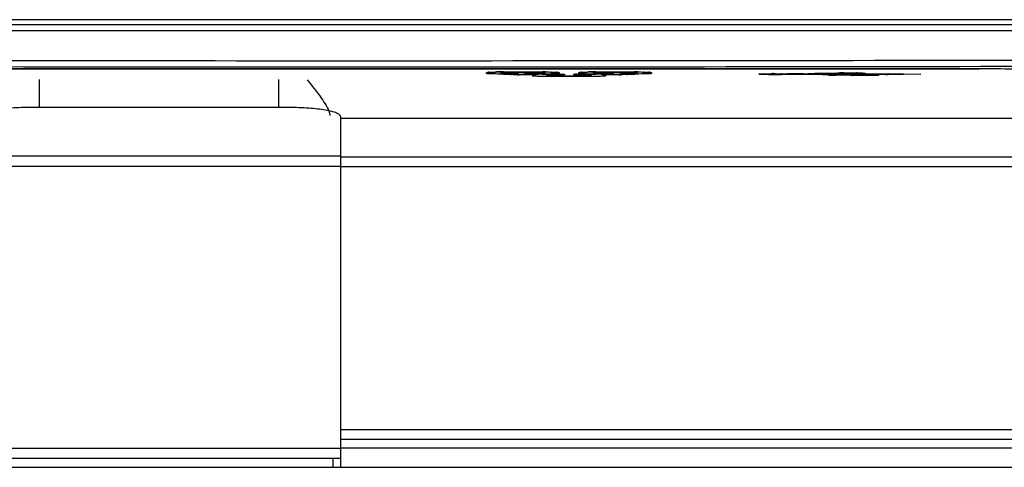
# Model space of a CAD drawing. Header units: millimetres. Extents: x 0 to 2100, y 0 to 1500.
# Tile 16 of 45: x 872 to 920, y 881 to 903. Entities that reach past the tile are written whole.
import ezdxf

# ---------------------------------------------------------------- set-up
doc = ezdxf.new("R2010")
doc.units = ezdxf.units.MM
doc.header["$LTSCALE"] = 115.5
doc.layers.get('0').update_dxf_attribs({"linetype": 'CONTINUOUS'})
doc.layers.add('00_COMPONENTS', color=7, linetype='CONTINUOUS')

msp = doc.modelspace()

# ---------------------------------------------------------------- linework, layer by layer
at = {"color": 3, "linetype": 'CONTINUOUS'}
msp.add_line((831.866, 880.833), (944.866, 880.833), dxfattribs=at)
at = {"layer": '00_COMPONENTS', "color": 7, "linetype": 'CONTINUOUS'}
for p, q in [((921.566, 902.393), (855.166, 902.393)), ((921.466, 902.643), (855.266, 902.643)), ((918.416, 900.25), (858.316, 900.25)), ((858.366, 900.243), (918.366, 900.243)), ((894.929, 900.097), (895.105, 900.098)), ((895.015, 900.097), (895.036, 900.067)), ((895.105, 900.098), (897.054, 900.098)), ((895.179, 900.023), (895.554, 900.023)), ((895.885, 899.992), (895.929, 899.991)), ((895.929, 899.991), (896.196, 899.991)), ((896.191, 900.023), (896.196, 900.023)), ((896.196, 900.023), (897.054, 900.023)), ((896.714, 899.964), (896.732, 899.964)), ((897.054, 899.991), (897.804, 899.991)), ((897.2, 900.071), (897.217, 900.097)), ((897.429, 899.902), (899.304, 899.902)), ((898.929, 899.991), (899.679, 899.991)), ((899.429, 900.097), (899.605, 900.098)), ((899.45, 899.951), (899.477, 899.991)), ((899.515, 900.097), (899.536, 900.067)), ((899.605, 900.098), (901.554, 900.098)), ((899.679, 900.023), (900.536, 900.023)), ((900.018, 899.964), (900, 899.964)), ((900.541, 900.023), (900.536, 900.023)), ((900.536, 899.991), (900.804, 899.991)), ((901.179, 900.023), (901.554, 900.023)), ((901.7, 900.071), (901.717, 900.097)), ((909.797, 900), (909.022, 900)), ((909.797, 900), (909.804, 900)), ((909.919, 900.009), (910.171, 900.026)), ((910.171, 900.026), (910.771, 900.038)), ((910.514, 900), (910.506, 900)), ((910.506, 900), (913.837, 900)), ((910.771, 900.038), (911.371, 900.04)), ((911.368, 900.04), (911.371, 900.04)), ((911.371, 900.04), (911.376, 900.04)), ((912.106, 899.971), (912.111, 899.971)), ((912.106, 899.958), (912.111, 899.958)), ((912.111, 899.971), (913.45, 899.971)), ((913.455, 899.971), (913.45, 899.971)), ((913.827, 900.022), (915.516, 899.988)), ((913.831, 900), (913.837, 900)), ((884.716, 898.363), (872.016, 898.363)), ((887.216, 897.929), (887.216, 880.833)), ((887.216, 881.787), (940.383, 881.787)), ((869.516, 881.273), (887.216, 881.273)), ((886.846, 881.273), (886.846, 880.833))]:
    msp.add_line(p, q, dxfattribs=at)
at = {"layer": '00_COMPONENTS', "color": 9, "linetype": 'CONTINUOUS'}
for p, q in [((921.549, 902.093), (855.183, 902.093)), ((894.341, 900.024), (894.341, 900.069)), ((894.742, 900.094), (894.77, 900.094)), ((895.091, 899.993), (895.091, 899.995)), ((895.141, 900.069), (895.141, 900.024)), ((895.168, 900.098), (895.179, 900.098)), ((897.054, 900.07), (895.179, 900.07)), ((895.554, 900.023), (895.569, 900.023)), ((895.891, 900.011), (895.891, 899.993)), ((895.896, 899.992), (895.911, 899.992)), ((895.929, 899.964), (895.929, 899.991)), ((896.714, 899.964), (895.929, 899.964)), ((896.191, 899.995), (896.191, 900.023)), ((896.191, 900.023), (896.196, 900.023)), ((897.054, 899.995), (896.191, 899.995)), ((896.591, 899.904), (896.591, 899.948)), ((897.054, 900.07), (897.054, 900.098)), ((897.054, 900.098), (897.064, 900.098)), ((897.054, 899.995), (897.054, 900.023)), ((897.091, 900.024), (897.091, 900.069)), ((897.391, 899.948), (897.391, 899.904)), ((897.429, 899.95), (897.429, 899.991)), ((897.804, 899.95), (897.429, 899.95)), ((897.429, 899.874), (897.429, 899.902)), ((899.304, 899.874), (897.429, 899.874)), ((897.804, 899.95), (897.804, 899.991)), ((897.804, 899.991), (897.819, 899.991)), ((897.891, 900.069), (897.891, 900.024)), ((898.141, 899.98), (898.141, 899.961)), ((898.591, 899.961), (898.591, 899.98)), ((898.687, 899.988), (898.693, 899.988)), ((898.841, 900.024), (898.841, 900.069)), ((898.917, 899.991), (898.929, 899.991)), ((898.929, 899.95), (898.929, 899.991)), ((899.304, 899.95), (898.929, 899.95)), ((899.242, 900.094), (899.27, 900.094)), ((899.304, 899.95), (899.304, 899.991)), ((899.304, 899.874), (899.304, 899.902)), ((899.341, 899.904), (899.341, 899.948)), ((899.641, 900.069), (899.641, 900.024)), ((899.668, 900.098), (899.679, 900.098)), ((901.554, 900.07), (899.679, 900.07)), ((899.679, 899.995), (899.679, 900.023)), ((900.541, 899.995), (899.679, 899.995)), ((900.804, 899.964), (900.018, 899.964)), ((900.141, 899.948), (900.141, 899.904)), ((900.536, 900.023), (900.541, 900.023)), ((900.541, 900.023), (900.541, 899.995)), ((900.804, 899.964), (900.804, 899.991)), ((900.841, 899.993), (900.841, 900.011)), ((900.937, 900.019), (900.943, 900.02)), ((901.167, 900.023), (901.179, 900.023)), ((901.554, 900.07), (901.554, 900.098)), ((901.554, 900.098), (901.564, 900.098)), ((901.591, 900.024), (901.591, 900.069)), ((901.641, 899.995), (901.641, 899.993)), ((902.391, 900.069), (902.391, 900.024)), ((907.884, 900.008), (907.9, 900.008)), ((910.462, 899.976), (909.039, 899.976)), ((909.797, 900), (909.907, 900.009)), ((909.907, 900.009), (909.919, 900.01)), ((909.907, 900.009), (909.919, 900.009)), ((910.519, 900), (910.514, 900)), ((913.836, 899.976), (911.238, 899.976)), ((911.238, 899.976), (911.245, 899.976)), ((912.048, 900.056), (912.064, 900.056)), ((912.064, 900.056), (912.081, 900.056)), ((912.068, 899.959), (912.106, 899.958)), ((912.106, 899.958), (912.106, 899.971)), ((912.106, 899.971), (912.111, 899.971)), ((912.106, 899.924), (912.106, 899.935)), ((913.455, 899.924), (912.106, 899.924)), ((913.45, 899.971), (913.455, 899.971)), ((913.455, 899.971), (913.455, 899.924)), ((913.831, 900), (913.827, 900.022)), ((913.84, 899.954), (913.836, 899.976)), ((915.516, 899.988), (913.84, 899.954)), ((872.526, 899.722), (872.526, 898.363)), ((884.206, 898.363), (884.206, 899.722)), ((940.831, 897.836), (887.216, 897.836)), ((869.516, 896.002), (887.216, 896.002)), ((869.516, 895.51), (887.216, 895.51)), ((887.216, 895.965), (941.759, 895.965)), ((941.759, 895.473), (887.216, 895.473)), ((887.216, 882.68), (943.366, 882.68)), ((943.366, 882.181), (887.216, 882.181)), ((869.516, 881.773), (887.216, 881.773))]:
    msp.add_line(p, q, dxfattribs=at)
at = {"layer": '00_COMPONENTS', "color": 7, "linetype": 'CONTINUOUS'}
for points in [[(894.384, 900.077), (894.383, 900.077), (894.4, 900.079), (894.451, 900.083), (894.53, 900.087), (894.638, 900.091), (894.772, 900.094), (894.929, 900.097)], [(895.036, 900.067), (895.056, 900.051), (895.098, 900.03), (895.135, 900.024), (895.179, 900.023), (895.179, 900.023)], [(895.554, 900.023), (895.662, 900.022), (895.763, 900.02)], [(895.763, 900.02), (895.83, 900.018), (895.856, 900.016)], [(895.807, 900.018), (895.848, 899.999), (895.885, 899.992)], [(897.054, 900.098), (897.118, 900.098), (897.294, 900.097), (897.451, 900.094), (897.586, 900.091), (897.695, 900.087), (897.777, 900.083), (897.83, 900.079), (897.847, 900.077)], [(897.054, 900.023), (897.1, 900.024), (897.14, 900.032), (897.181, 900.054), (897.2, 900.071)], [(897.255, 899.99), (897.286, 899.946), (897.306, 899.93), (897.348, 899.91), (897.385, 899.903), (897.429, 899.902), (897.429, 899.902)], [(897.804, 899.991), (897.912, 899.991), (898.013, 899.989), (898.08, 899.986), (898.106, 899.984)], [(898.622, 899.984), (898.622, 899.984), (898.644, 899.986), (898.693, 899.988), (898.764, 899.99), (898.854, 899.991), (898.929, 899.991)], [(898.884, 900.077), (898.883, 900.077), (898.9, 900.079), (898.951, 900.083), (899.03, 900.087), (899.138, 900.091), (899.272, 900.094), (899.429, 900.097)], [(899.304, 899.902), (899.35, 899.904), (899.39, 899.912), (899.431, 899.934), (899.45, 899.951)], [(899.536, 900.067), (899.556, 900.051), (899.598, 900.03), (899.635, 900.024), (899.679, 900.023), (899.679, 900.023)], [(900.804, 899.991), (900.85, 899.993), (900.89, 900.001), (900.923, 900.018)], [(900.872, 900.015), (900.872, 900.015), (900.894, 900.017)], [(900.894, 900.017), (900.943, 900.019), (901.014, 900.021), (901.104, 900.022), (901.179, 900.023)], [(901.554, 900.098), (901.618, 900.098), (901.794, 900.097), (901.951, 900.094), (902.086, 900.091), (902.195, 900.087), (902.277, 900.083), (902.33, 900.079), (902.347, 900.077)], [(901.554, 900.023), (901.6, 900.024), (901.64, 900.032), (901.681, 900.054), (901.7, 900.071)], [(907.657, 899.995), (907.685, 899.998), (907.742, 900.002), (907.826, 900.006), (907.937, 900.009), (908.072, 900.012), (908.227, 900.014), (908.397, 900.014), (908.572, 900.013), (908.742, 900.011), (908.896, 900.006), (909.022, 900)], [(909.804, 900), (909.879, 900.006), (909.92, 900.009)], [(911.22, 899.977), (911.467, 899.966), (911.716, 899.961), (912.111, 899.958)], [(911.376, 900.04), (911.43, 900.044), (911.51, 900.047), (911.612, 900.051), (911.734, 900.053), (911.873, 900.055), (912.023, 900.056)], [(912.023, 900.056), (912.114, 900.056), (912.283, 900.055), (912.438, 900.052), (912.569, 900.049), (912.673, 900.045), (912.713, 900.043), (912.769, 900.039), (912.787, 900.037)]]:
    msp.add_lwpolyline(points, dxfattribs=at)
at = {"layer": '00_COMPONENTS', "color": 9, "linetype": 'CONTINUOUS'}
for centre, radius, start, end in [((888.366, 18074.3), 17173.954, 269.8892389, 270.1107611), ((888.366, 18057.55), 17156.904, 269.8891834, 270.1108166), ((894.622, 897.298), 2.791, 93.4518, 93.7018), ((894.653, 896.774), 3.315, 93.173, 93.4507), ((895.137, 881.087), 19.011, 90.3874, 91.1053), ((895.178, 876.576), 23.522, 90.0246, 90.413), ((895.139, 900.217), 0.147, 235.3755, 240.1297), ((895.837, 916.192), 16.228, 268.8452, 268.9818), ((895.611, 894.471), 5.551, 88.549, 88.7934), ((895.927, 923.307), 23.343, 269.8211, 270.0038), ((895.928, 900.957), 0.965, 269.0011, 270.0181), ((897.053, 876.382), 23.716, 89.5966, 89.9735), ((897.093, 900.217), 0.147, 299.8705, 304.7314), ((897.39, 900.053), 0.149, 204.8473, 209.8828), ((897.162, 884.73), 15.367, 88.7634, 88.8891), ((897.581, 896.816), 3.273, 86.5382, 86.7999), ((897.614, 897.36), 2.728, 86.238, 86.539), ((897.861, 894.44), 5.551, 88.549, 88.7934), ((898.139, 900.109), 0.147, 236.8341, 240.1315), ((898.766, 897.712), 2.277, 91.9785, 93.0552), ((898.593, 900.109), 0.147, 299.8677, 303.1083), ((898.839, 895.675), 4.316, 91.4366, 91.9267), ((898.867, 894.59), 5.401, 91.2932, 91.4493), ((899.122, 897.298), 2.791, 93.4518, 93.7018), ((899.153, 896.774), 3.315, 93.173, 93.4507), ((899.637, 881.087), 19.011, 90.3874, 91.1053), ((899.343, 900.052), 0.147, 326.1995, 332.6894), ((899.678, 876.576), 23.522, 90.0246, 90.413), ((899.639, 900.217), 0.147, 235.3755, 240.1297), ((900.804, 923.713), 23.749, 269.9995, 270.1695), ((901.016, 897.744), 2.277, 91.9785, 93.0552), ((901.089, 895.706), 4.316, 91.4366, 91.9267), ((901.117, 894.622), 5.401, 91.2932, 91.4493), ((900.895, 916.222), 16.258, 271.0183, 271.1517), ((901.553, 876.382), 23.716, 89.5966, 89.9735), ((901.593, 900.217), 0.147, 299.8705, 304.7314), ((901.662, 884.73), 15.367, 88.7634, 88.8891), ((902.081, 896.816), 3.273, 86.5382, 86.7999), ((902.114, 897.36), 2.728, 86.238, 86.539), ((907.725, 899.327), 0.672, 95.8109, 96.256), ((908.154, 890.801), 9.211, 91.6793, 91.7933), ((908.365, 878.985), 21.029, 90.141, 90.2682), ((908.441, 885.102), 14.912, 88.8851, 89.0264), ((908.867, 897.538), 2.467, 86.2364, 86.5871), ((908.888, 902.111), 2.14, 273.7604, 273.8813), ((908.901, 901.925), 1.953, 273.8806, 274.0482), ((910.523, 900.139), 0.139, 232.3695, 237.9727), ((910.405, 897.707), 2.27, 87.4973, 88.5692), ((911.618, 919.866), 19.926, 268.288, 268.8435), ((911.758, 926.604), 26.666, 268.8343, 268.9835), ((911.583, 905.281), 5.316, 266.3595, 267.7904), ((911.841, 931.271), 31.333, 268.9835, 269.1325), ((911.502, 898.263), 1.782, 94.1413, 94.3219), ((911.523, 897.971), 2.075, 93.8134, 94.1374), ((911.682, 907.658), 7.695, 267.7374, 268.1452), ((911.741, 909.509), 9.547, 268.1495, 268.5753), ((911.866, 889.968), 10.086, 91.5632, 91.706), ((911.92, 887.954), 12.101, 91.2084, 91.5573), ((911.986, 884.838), 15.217, 90.8475, 91.209), ((912.048, 926.709), 26.75, 269.2388, 269.4016), ((912.192, 941.797), 41.839, 269.4206, 269.8296), ((912.13, 884.273), 15.783, 88.9427, 89.1096), ((912.47, 895.59), 4.46, 87.1603, 87.3044), ((912.492, 896.035), 4.014, 87.0072, 87.1603)]:
    msp.add_arc(centre, radius, start, end, dxfattribs=at)
at = {"layer": '00_COMPONENTS', "color": 7, "linetype": 'CONTINUOUS'}
for centre, radius, start, end in [((911.232, 900.319), 0.341, 250.4236, 254.1328), ((911.374, 900.075), 0.058, 273.3254, 278.5919), ((912.101, 900.086), 0.151, 271.8887, 276.2835), ((912.101, 900.075), 0.151, 272.0035, 277.612), ((912.098, 900.082), 0.159, 302.4191, 315.0666), ((912.099, 900.093), 0.158, 302.855, 308.6377), ((913.83, 900.125), 0.149, 272.0071, 275.0377), ((913.83, 900.104), 0.15, 273.5295, 282.8778), ((913.828, 900.132), 0.157, 302.714, 313.3323), ((913.824, 900.117), 0.165, 313.5572, 321.7511)]:
    msp.add_arc(centre, radius, start, end, dxfattribs=at)
for centre, major_axis, start_param, end_param in [((918.366, 900.159), (2.4, 0), 1.549942, 1.570796), ((918.416, 900.159), (2.6, 0), 6.283185, 7.853982)]:
    msp.add_ellipse(centre, major_axis=major_axis, ratio=0.034921, start_param=start_param, end_param=end_param, dxfattribs=at)
at = {"layer": '00_COMPONENTS', "color": 9, "linetype": 'CONTINUOUS'}
for points, knots in [([(894.341, 900.069), (894.341, 900.071), (894.353, 900.073), (894.369, 900.077), (894.403, 900.08), (894.427, 900.082), (894.441, 900.083)], [0, 0, 0, 0, 0.071949, 0.262353, 0.573147, 1, 1, 1, 1]), ([(894.439, 900.01), (894.425, 900.011), (894.401, 900.013), (894.369, 900.016), (894.353, 900.02), (894.341, 900.022), (894.341, 900.024)], [0, 0, 0, 0, 0.426861, 0.737527, 0.927818, 1, 1, 1, 1]), ([(895.091, 899.995), (895.025, 899.995), (894.807, 899.997), (894.59, 900.001), (894.439, 900.01)], [0, 0, 0, 0, 0.305062, 1, 1, 1, 1]), ([(894.47, 900.084), (894.488, 900.085), (894.579, 900.09), (894.669, 900.092), (894.742, 900.094)], [0, 0, 0, 0, 0.205652, 1, 1, 1, 1]), ([(895.203, 899.978), (895.187, 899.979), (895.16, 899.981), (895.122, 899.984), (895.105, 899.988), (895.091, 899.99), (895.091, 899.993)], [0, 0, 0, 0, 0.426803, 0.738005, 0.928612, 1, 1, 1, 1]), ([(895.145, 900.069), (895.144, 900.069), (895.143, 900.069), (895.141, 900.069), (895.141, 900.069)], [0, 0, 0, 0, 0.73537, 1, 1, 1, 1]), ([(895.141, 900.024), (895.141, 900.024), (895.143, 900.024), (895.144, 900.024), (895.146, 900.024)], [0, 0, 0, 0, 0.261369, 1, 1, 1, 1]), ([(895.179, 900.07), (895.175, 900.07), (895.164, 900.07), (895.153, 900.07), (895.145, 900.069)], [0, 0, 0, 0, 0.302934, 1, 1, 1, 1]), ([(895.146, 900.024), (895.147, 900.023), (895.158, 900.023), (895.169, 900.023), (895.179, 900.023)], [0, 0, 0, 0, 0.177735, 1, 1, 1, 1]), ([(895.51, 899.967), (895.479, 899.968), (895.377, 899.97), (895.275, 899.974), (895.203, 899.978)], [0, 0, 0, 0, 0.297107, 1, 1, 1, 1]), ([(895.854, 899.964), (895.828, 899.964), (895.726, 899.964), (895.624, 899.965), (895.548, 899.967)], [0, 0, 0, 0, 0.259237, 1, 1, 1, 1]), ([(895.569, 900.023), (895.583, 900.023), (895.636, 900.023), (895.689, 900.022), (895.728, 900.021)], [0, 0, 0, 0, 0.26213, 1, 1, 1, 1]), ([(895.752, 900.021), (895.76, 900.02), (895.788, 900.02), (895.817, 900.019), (895.837, 900.017)], [0, 0, 0, 0, 0.285392, 1, 1, 1, 1]), ([(895.837, 900.017), (895.85, 900.017), (895.869, 900.016), (895.884, 900.013), (895.891, 900.012), (895.891, 900.011)], [0, 0, 0, 0, 0.738055, 0.929299, 1, 1, 1, 1]), ([(895.891, 899.993), (895.891, 899.992), (895.893, 899.993), (895.894, 899.992), (895.896, 899.992)], [0, 0, 0, 0, 0.261369, 1, 1, 1, 1]), ([(896.591, 899.948), (896.591, 899.953), (896.62, 899.953), (896.633, 899.957), (896.647, 899.959)], [0, 0, 0, 0, 0.263555, 1, 1, 1, 1]), ([(896.603, 899.899), (896.6, 899.899), (896.596, 899.9), (896.591, 899.902), (896.591, 899.904)], [0, 0, 0, 0, 0.703888, 1, 1, 1, 1]), ([(896.703, 899.889), (896.691, 899.89), (896.658, 899.892), (896.624, 899.894), (896.603, 899.899)], [0, 0, 0, 0, 0.341526, 1, 1, 1, 1]), ([(897.429, 899.874), (897.356, 899.874), (897.114, 899.876), (896.872, 899.879), (896.703, 899.889)], [0, 0, 0, 0, 0.298905, 1, 1, 1, 1]), ([(897.091, 900.069), (897.091, 900.07), (897.085, 900.069), (897.076, 900.071), (897.062, 900.07), (897.054, 900.07)], [0, 0, 0, 0, 0.076196, 0.290586, 1, 1, 1, 1]), ([(897.054, 900.023), (897.057, 900.023), (897.069, 900.023), (897.08, 900.023), (897.088, 900.024)], [0, 0, 0, 0, 0.31567, 1, 1, 1, 1]), ([(897.779, 900.01), (897.734, 900.007), (897.493, 899.997), (897.251, 899.995), (897.054, 899.995)], [0, 0, 0, 0, 0.183688, 1, 1, 1, 1]), ([(897.088, 900.024), (897.089, 900.024), (897.09, 900.024), (897.091, 900.024), (897.091, 900.024)], [0, 0, 0, 0, 0.733442, 1, 1, 1, 1]), ([(897.22, 900.097), (897.241, 900.097), (897.321, 900.097), (897.401, 900.095), (897.46, 900.094)], [0, 0, 0, 0, 0.260074, 1, 1, 1, 1]), ([(897.429, 899.95), (897.42, 899.95), (897.407, 899.951), (897.397, 899.948), (897.391, 899.949), (897.391, 899.948)], [0, 0, 0, 0, 0.703518, 0.920935, 1, 1, 1, 1]), ([(897.391, 899.904), (897.391, 899.903), (897.393, 899.904), (897.394, 899.903), (897.396, 899.903)], [0, 0, 0, 0, 0.261369, 1, 1, 1, 1]), ([(897.396, 899.903), (897.397, 899.903), (897.408, 899.902), (897.419, 899.902), (897.429, 899.902)], [0, 0, 0, 0, 0.177735, 1, 1, 1, 1]), ([(897.494, 900.094), (897.52, 900.093), (897.61, 900.091), (897.7, 900.088), (897.764, 900.084)], [0, 0, 0, 0, 0.291304, 1, 1, 1, 1]), ([(897.879, 900.019), (897.874, 900.018), (897.841, 900.013), (897.807, 900.011), (897.779, 900.01)], [0, 0, 0, 0, 0.157609, 1, 1, 1, 1]), ([(897.793, 900.082), (897.807, 900.081), (897.831, 900.08), (897.864, 900.077), (897.879, 900.073), (897.891, 900.071), (897.891, 900.069)], [0, 0, 0, 0, 0.426876, 0.737529, 0.927785, 1, 1, 1, 1]), ([(898.002, 899.952), (897.987, 899.951), (897.921, 899.95), (897.855, 899.95), (897.804, 899.95)], [0, 0, 0, 0, 0.227637, 1, 1, 1, 1]), ([(897.819, 899.991), (897.833, 899.991), (897.886, 899.991), (897.939, 899.991), (897.978, 899.99)], [0, 0, 0, 0, 0.26213, 1, 1, 1, 1]), ([(897.891, 900.024), (897.891, 900.023), (897.886, 900.021), (897.882, 900.02), (897.879, 900.019)], [0, 0, 0, 0, 0.294647, 1, 1, 1, 1]), ([(898.002, 899.989), (898.01, 899.989), (898.038, 899.988), (898.067, 899.987), (898.087, 899.986)], [0, 0, 0, 0, 0.285392, 1, 1, 1, 1]), ([(898.141, 899.961), (898.141, 899.958), (898.122, 899.96), (898.101, 899.954), (898.054, 899.954), (898.021, 899.952), (898.002, 899.952)], [0, 0, 0, 0, 0.069616, 0.266968, 0.582856, 1, 1, 1, 1]), ([(898.087, 899.986), (898.1, 899.985), (898.119, 899.985), (898.134, 899.982), (898.141, 899.981), (898.141, 899.98)], [0, 0, 0, 0, 0.738055, 0.929299, 1, 1, 1, 1]), ([(898.591, 899.98), (898.591, 899.981), (898.598, 899.982), (898.612, 899.985), (898.631, 899.985), (898.644, 899.986)], [0, 0, 0, 0, 0.070802, 0.261745, 1, 1, 1, 1]), ([(898.655, 899.954), (898.646, 899.955), (898.631, 899.956), (898.609, 899.957), (898.599, 899.959), (898.591, 899.96), (898.591, 899.961)], [0, 0, 0, 0, 0.42558, 0.738055, 0.929954, 1, 1, 1, 1]), ([(898.73, 899.952), (898.723, 899.952), (898.698, 899.953), (898.673, 899.954), (898.655, 899.954)], [0, 0, 0, 0, 0.278607, 1, 1, 1, 1]), ([(898.929, 899.95), (898.911, 899.95), (898.845, 899.95), (898.779, 899.951), (898.73, 899.952)], [0, 0, 0, 0, 0.265818, 1, 1, 1, 1]), ([(898.745, 899.99), (898.758, 899.99), (898.816, 899.991), (898.873, 899.991), (898.917, 899.991)], [0, 0, 0, 0, 0.231612, 1, 1, 1, 1]), ([(898.841, 900.069), (898.841, 900.071), (898.853, 900.073), (898.869, 900.077), (898.903, 900.08), (898.927, 900.082), (898.941, 900.083)], [0, 0, 0, 0, 0.071949, 0.262353, 0.573147, 1, 1, 1, 1]), ([(898.953, 900.01), (898.937, 900.011), (898.91, 900.013), (898.872, 900.016), (898.855, 900.019), (898.841, 900.021), (898.841, 900.024)], [0, 0, 0, 0, 0.426803, 0.738005, 0.928612, 1, 1, 1, 1]), ([(899.679, 899.995), (899.606, 899.995), (899.364, 899.996), (899.122, 899.999), (898.953, 900.01)], [0, 0, 0, 0, 0.298905, 1, 1, 1, 1]), ([(898.97, 900.084), (898.988, 900.085), (899.079, 900.09), (899.169, 900.092), (899.242, 900.094)], [0, 0, 0, 0, 0.205652, 1, 1, 1, 1]), ([(899.341, 899.948), (899.341, 899.949), (899.335, 899.948), (899.326, 899.951), (899.312, 899.95), (899.304, 899.95)], [0, 0, 0, 0, 0.076196, 0.290586, 1, 1, 1, 1]), ([(899.304, 899.902), (899.307, 899.902), (899.319, 899.903), (899.33, 899.903), (899.338, 899.903)], [0, 0, 0, 0, 0.31567, 1, 1, 1, 1]), ([(900.029, 899.889), (899.984, 899.886), (899.743, 899.876), (899.501, 899.874), (899.304, 899.874)], [0, 0, 0, 0, 0.183688, 1, 1, 1, 1]), ([(899.338, 899.903), (899.339, 899.903), (899.34, 899.903), (899.341, 899.903), (899.341, 899.904)], [0, 0, 0, 0, 0.733442, 1, 1, 1, 1]), ([(899.645, 900.069), (899.644, 900.069), (899.643, 900.069), (899.641, 900.069), (899.641, 900.069)], [0, 0, 0, 0, 0.73537, 1, 1, 1, 1]), ([(899.641, 900.024), (899.641, 900.024), (899.643, 900.024), (899.644, 900.024), (899.646, 900.024)], [0, 0, 0, 0, 0.261369, 1, 1, 1, 1]), ([(899.679, 900.07), (899.675, 900.07), (899.664, 900.07), (899.653, 900.07), (899.645, 900.069)], [0, 0, 0, 0, 0.302934, 1, 1, 1, 1]), ([(899.646, 900.024), (899.647, 900.023), (899.658, 900.023), (899.669, 900.023), (899.679, 900.023)], [0, 0, 0, 0, 0.177735, 1, 1, 1, 1]), ([(900.129, 899.899), (900.124, 899.898), (900.091, 899.893), (900.057, 899.891), (900.029, 899.889)], [0, 0, 0, 0, 0.156652, 1, 1, 1, 1]), ([(900.127, 899.954), (900.129, 899.953), (900.133, 899.952), (900.141, 899.951), (900.141, 899.948)], [0, 0, 0, 0, 0.414231, 1, 1, 1, 1]), ([(900.141, 899.904), (900.141, 899.902), (900.136, 899.9), (900.132, 899.899), (900.129, 899.899)], [0, 0, 0, 0, 0.295622, 1, 1, 1, 1]), ([(900.804, 899.991), (900.807, 899.991), (900.819, 899.992), (900.83, 899.992), (900.838, 899.992)], [0, 0, 0, 0, 0.31567, 1, 1, 1, 1]), ([(900.838, 899.992), (900.839, 899.992), (900.84, 899.993), (900.841, 899.993), (900.841, 899.993)], [0, 0, 0, 0, 0.733442, 1, 1, 1, 1]), ([(900.841, 900.011), (900.841, 900.012), (900.848, 900.013), (900.862, 900.016), (900.881, 900.017), (900.894, 900.017)], [0, 0, 0, 0, 0.070802, 0.261745, 1, 1, 1, 1]), ([(901.184, 899.967), (901.159, 899.966), (901.056, 899.965), (900.953, 899.964), (900.874, 899.964)], [0, 0, 0, 0, 0.238336, 1, 1, 1, 1]), ([(900.995, 900.021), (901.008, 900.021), (901.066, 900.022), (901.123, 900.023), (901.167, 900.023)], [0, 0, 0, 0, 0.231612, 1, 1, 1, 1]), ([(901.529, 899.978), (901.508, 899.977), (901.406, 899.972), (901.304, 899.969), (901.222, 899.967)], [0, 0, 0, 0, 0.198721, 1, 1, 1, 1]), ([(901.641, 899.993), (901.641, 899.99), (901.627, 899.988), (901.609, 899.984), (901.572, 899.981), (901.545, 899.979), (901.529, 899.978)], [0, 0, 0, 0, 0.071296, 0.261991, 0.573224, 1, 1, 1, 1]), ([(901.591, 900.069), (901.591, 900.07), (901.585, 900.069), (901.576, 900.071), (901.562, 900.07), (901.554, 900.07)], [0, 0, 0, 0, 0.076196, 0.290586, 1, 1, 1, 1]), ([(901.554, 900.023), (901.557, 900.023), (901.569, 900.023), (901.58, 900.023), (901.588, 900.024)], [0, 0, 0, 0, 0.31567, 1, 1, 1, 1]), ([(901.588, 900.024), (901.589, 900.024), (901.59, 900.024), (901.591, 900.024), (901.591, 900.024)], [0, 0, 0, 0, 0.733442, 1, 1, 1, 1]), ([(902.293, 900.01), (902.254, 900.008), (902.037, 899.998), (901.819, 899.996), (901.641, 899.995)], [0, 0, 0, 0, 0.179855, 1, 1, 1, 1]), ([(901.72, 900.097), (901.741, 900.097), (901.821, 900.097), (901.901, 900.095), (901.96, 900.094)], [0, 0, 0, 0, 0.260074, 1, 1, 1, 1]), ([(901.994, 900.094), (902.02, 900.093), (902.11, 900.091), (902.2, 900.088), (902.264, 900.084)], [0, 0, 0, 0, 0.291304, 1, 1, 1, 1]), ([(902.293, 900.082), (902.307, 900.081), (902.331, 900.08), (902.364, 900.077), (902.379, 900.073), (902.391, 900.071), (902.391, 900.069)], [0, 0, 0, 0, 0.426876, 0.737529, 0.927785, 1, 1, 1, 1]), ([(902.391, 900.024), (902.391, 900.022), (902.379, 900.02), (902.363, 900.016), (902.331, 900.013), (902.307, 900.011), (902.293, 900.01)], [0, 0, 0, 0, 0.072083, 0.262462, 0.573165, 1, 1, 1, 1]), ([(907.654, 899.98), (907.641, 899.981), (907.592, 899.987), (907.639, 899.995), (907.651, 899.996)], [0, 0, 0, 0, 0.518895, 1, 1, 1, 1]), ([(909.029, 899.976), (908.928, 899.969), (908.686, 899.963), (908.31, 899.96), (907.953, 899.966), (907.736, 899.971), (907.654, 899.98)], [0, 0, 0, 0, 0.220624, 0.527635, 0.819565, 1, 1, 1, 1]), ([(907.657, 899.996), (907.669, 899.998), (907.738, 900.003), (907.808, 900.006), (907.865, 900.007)], [0, 0, 0, 0, 0.175855, 1, 1, 1, 1]), ([(907.9, 900.008), (907.928, 900.009), (908.05, 900.012), (908.172, 900.013), (908.266, 900.014)], [0, 0, 0, 0, 0.226316, 1, 1, 1, 1]), ([(908.313, 900.014), (908.346, 900.014), (908.473, 900.014), (908.6, 900.013), (908.695, 900.011)], [0, 0, 0, 0, 0.257406, 1, 1, 1, 1]), ([(908.731, 900.011), (908.759, 900.01), (908.854, 900.008), (908.948, 900.005), (909.014, 900.001)], [0, 0, 0, 0, 0.296828, 1, 1, 1, 1]), ([(909.919, 900.01), (909.93, 900.011), (909.98, 900.015), (910.03, 900.019), (910.069, 900.021)], [0, 0, 0, 0, 0.221044, 1, 1, 1, 1]), ([(910.069, 900.021), (910.113, 900.024), (910.345, 900.034), (910.578, 900.036), (910.768, 900.038)], [0, 0, 0, 0, 0.186552, 1, 1, 1, 1]), ([(910.657, 899.965), (910.645, 899.966), (910.594, 899.969), (910.543, 899.973), (910.504, 899.975)], [0, 0, 0, 0, 0.237418, 1, 1, 1, 1]), ([(910.618, 900.008), (910.609, 900.008), (910.575, 900.006), (910.542, 900.003), (910.519, 900)], [0, 0, 0, 0, 0.295923, 1, 1, 1, 1]), ([(911.378, 900.017), (911.239, 900.017), (910.986, 900.016), (910.733, 900.014), (910.618, 900.008)], [0, 0, 0, 0, 0.547434, 1, 1, 1, 1]), ([(911.023, 899.948), (910.986, 899.95), (910.864, 899.954), (910.743, 899.96), (910.657, 899.965)], [0, 0, 0, 0, 0.296908, 1, 1, 1, 1]), ([(910.768, 900.038), (910.817, 900.038), (911.017, 900.04), (911.217, 900.04), (911.368, 900.04)], [0, 0, 0, 0, 0.247261, 1, 1, 1, 1]), ([(912.106, 899.935), (912.043, 899.935), (911.796, 899.936), (911.55, 899.938), (911.367, 899.941)], [0, 0, 0, 0, 0.255959, 1, 1, 1, 1]), ([(911.995, 900.002), (911.932, 900.003), (911.726, 900.005), (911.52, 900.007), (911.378, 900.017)], [0, 0, 0, 0, 0.308582, 1, 1, 1, 1]), ([(911.385, 900.042), (911.397, 900.042), (911.457, 900.046), (911.518, 900.048), (911.566, 900.049)], [0, 0, 0, 0, 0.203827, 1, 1, 1, 1]), ([(911.504, 899.965), (911.519, 899.965), (911.582, 899.963), (911.645, 899.962), (911.693, 899.961)], [0, 0, 0, 0, 0.236262, 1, 1, 1, 1]), ([(911.761, 900.054), (911.784, 900.054), (911.879, 900.055), (911.975, 900.056), (912.048, 900.056)], [0, 0, 0, 0, 0.241112, 1, 1, 1, 1]), ([(912.715, 900.015), (912.67, 900.013), (912.43, 900.003), (912.19, 900.002), (911.995, 900.002)], [0, 0, 0, 0, 0.187553, 1, 1, 1, 1]), ([(912.081, 900.056), (912.106, 900.056), (912.204, 900.056), (912.302, 900.055), (912.375, 900.054)], [0, 0, 0, 0, 0.257004, 1, 1, 1, 1]), ([(912.421, 900.053), (912.446, 900.052), (912.532, 900.051), (912.618, 900.048), (912.679, 900.045)], [0, 0, 0, 0, 0.284424, 1, 1, 1, 1]), ([(912.701, 900.044), (912.744, 900.042), (912.911, 900.031), (912.754, 900.017), (912.715, 900.015)], [0, 0, 0, 0, 0.528262, 1, 1, 1, 1])]:
    msp.add_open_spline(points, degree=3, knots=knots, dxfattribs=at)
for points in [[(894.341, 900.024), (894.384, 900.024), (894.431, 900.047), (894.458, 900.08)], [(895.066, 900.044), (895.044, 900.057), (895.024, 900.077), (895.011, 900.099)], [(895.141, 900.069), (895.115, 900.069), (895.088, 900.076), (895.066, 900.089)], [(895.141, 900.024), (895.115, 900.024), (895.088, 900.031), (895.066, 900.044)], [(895.891, 899.993), (895.863, 899.993), (895.833, 900.001), (895.81, 900.017)], [(896.591, 899.904), (896.634, 899.904), (896.681, 899.926), (896.708, 899.96)], [(897.091, 900.069), (897.117, 900.069), (897.144, 900.076), (897.166, 900.089)], [(897.091, 900.024), (897.117, 900.024), (897.144, 900.031), (897.166, 900.044)], [(897.166, 900.044), (897.186, 900.056), (897.203, 900.072), (897.216, 900.091)], [(897.391, 899.904), (897.341, 899.904), (897.286, 899.935), (897.261, 899.979)], [(897.391, 899.948), (897.355, 899.948), (897.316, 899.963), (897.289, 899.988)], [(897.891, 900.024), (897.848, 900.024), (897.801, 900.047), (897.774, 900.08)], [(898.141, 899.961), (898.115, 899.961), (898.088, 899.969), (898.066, 899.981)], [(898.591, 899.961), (898.617, 899.961), (898.644, 899.969), (898.666, 899.981)], [(898.841, 900.024), (898.884, 900.024), (898.931, 900.047), (898.958, 900.08)], [(899.341, 899.948), (899.378, 899.948), (899.417, 899.964), (899.443, 899.989)], [(899.341, 899.904), (899.367, 899.904), (899.394, 899.911), (899.416, 899.924)], [(899.416, 899.924), (899.436, 899.935), (899.453, 899.951), (899.466, 899.97)], [(899.566, 900.044), (899.544, 900.057), (899.524, 900.077), (899.511, 900.099)], [(899.641, 900.069), (899.615, 900.069), (899.588, 900.076), (899.566, 900.089)], [(899.641, 900.024), (899.615, 900.024), (899.588, 900.031), (899.566, 900.044)], [(900.141, 899.904), (900.098, 899.904), (900.051, 899.926), (900.024, 899.96)], [(900.841, 899.993), (900.867, 899.993), (900.894, 900), (900.916, 900.013)], [(901.591, 900.069), (901.617, 900.069), (901.644, 900.076), (901.666, 900.089)], [(901.591, 900.024), (901.617, 900.024), (901.644, 900.031), (901.666, 900.044)], [(901.666, 900.044), (901.686, 900.056), (901.703, 900.072), (901.716, 900.091)], [(902.391, 900.024), (902.348, 900.024), (902.301, 900.047), (902.274, 900.08)], [(910.519, 900), (910.494, 900.001), (910.47, 900.008), (910.449, 900.021)]]:
    msp.add_open_spline(points, degree=3, dxfattribs=at)
at = {"layer": '00_COMPONENTS', "color": 7, "linetype": 'CONTINUOUS'}
for points in [[(895.091, 899.995), (895.12, 899.996), (895.15, 900.006), (895.173, 900.022)], [(896.732, 899.964), (896.781, 899.967), (896.83, 899.976), (896.877, 899.99)], [(900, 899.964), (899.951, 899.967), (899.902, 899.976), (899.855, 899.99)], [(901.641, 899.995), (901.612, 899.996), (901.582, 900.006), (901.559, 900.022)], [(909.039, 899.976), (909.024, 899.977), (909.01, 899.984), (908.999, 899.992)], [(910.506, 900), (910.464, 900), (910.421, 900.008), (910.382, 900.026)], [(911.22, 899.977), (911.193, 899.979), (911.165, 899.983), (911.139, 899.991)], [(911.383, 900.018), (911.396, 900.02), (911.408, 900.026), (911.419, 900.034)], [(912.111, 899.958), (912.128, 899.958), (912.144, 899.961), (912.16, 899.966)], [(912.118, 899.936), (912.141, 899.939), (912.165, 899.947), (912.184, 899.96)], [(912.121, 899.925), (912.143, 899.928), (912.164, 899.936), (912.183, 899.948)], [(913.837, 900), (913.863, 900), (913.889, 900.007), (913.912, 900.02)], [(913.843, 899.976), (913.868, 899.979), (913.892, 899.987), (913.913, 900)]]:
    msp.add_open_spline(points, degree=3, dxfattribs=at)
for points, knots in [([(910.462, 899.976), (910.464, 899.977), (910.475, 899.981), (910.48, 899.993), (910.483, 900.001)], [0, 0, 0, 0, 0.191767, 1, 1, 1, 1]), ([(913.455, 899.924), (913.427, 899.925), (913.388, 899.938), (913.358, 899.962), (913.351, 899.97)], [0, 0, 0, 0, 0.730584, 1, 1, 1, 1]), ([(913.864, 899.957), (913.884, 899.962), (913.91, 899.974), (913.932, 899.992), (913.937, 899.997)], [0, 0, 0, 0, 0.726905, 1, 1, 1, 1]), ([(885.597, 899.721), (885.821, 899.449), (886.2, 898.958), (886.553, 898.435), (886.653, 898.185)], [0, 0, 0, 0, 0.56614, 1, 1, 1, 1]), ([(872.016, 898.363), (871.697, 898.363), (871.233, 898.348), (870.644, 898.295), (870.269, 898.243), (869.961, 898.18), (869.752, 898.118), (869.628, 898.059), (869.556, 898.013), (869.516, 897.961), (869.516, 897.929)], [0, 0, 0, 0, 0.368681, 0.535858, 0.683237, 0.805629, 0.899182, 0.93456, 0.962501, 1, 1, 1, 1]), ([(887.216, 897.929), (887.216, 897.961), (887.176, 898.013), (887.104, 898.059), (886.98, 898.118), (886.771, 898.18), (886.463, 898.243), (886.088, 898.295), (885.499, 898.348), (885.035, 898.363), (884.716, 898.363)], [0, 0, 0, 0, 0.037499, 0.06544, 0.100818, 0.194371, 0.316763, 0.464142, 0.631319, 1, 1, 1, 1]), ([(886.653, 898.185), (886.66, 898.165), (886.685, 898.099), (886.703, 898.029), (886.706, 897.978)], [0, 0, 0, 0, 0.288595, 1, 1, 1, 1])]:
    msp.add_open_spline(points, degree=3, knots=knots, dxfattribs=at)

doc.saveas('drawing.dxf')
